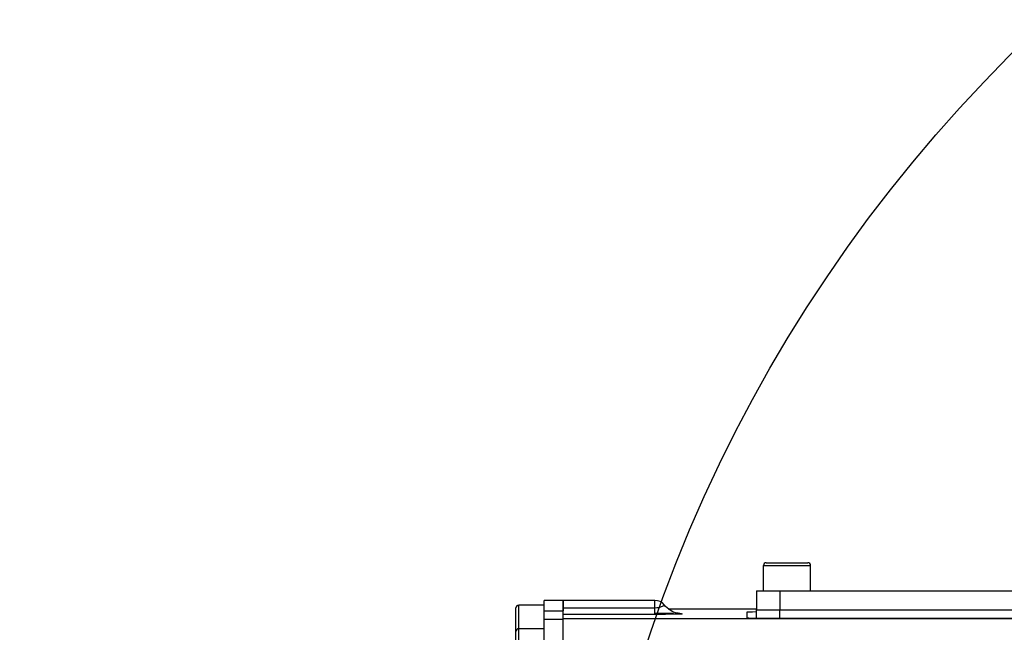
# Model space of a CAD drawing. Header units: millimetres. Extents: x 0 to 11890, y 0 to 8410.
# Tile 33 of 116: x 6221 to 6430, y 1864 to 1994. Entities that reach past the tile are written whole.
import ezdxf

# ---------------------------------------------------------------- set-up
doc = ezdxf.new("R2010")
doc.units = ezdxf.units.MM
doc.header["$LTSCALE"] = 653.95
doc.layers.get('0').update_dxf_attribs({"linetype": 'CONTINUOUS'})
for name, color, linetype in [('304103000034DXF_CONTINUOUS_LINE', 7, 'CONTINUOUS'), ('304103000046DXF_CONTINUOUS_LINE', 7, 'CONTINUOUS'), ('304105000083DXF_CONTINUOUS_LINE', 7, 'CONTINUOUS'), ('304105000338DXF_CONTINUOUS_LINE', 7, 'CONTINUOUS'), ('304106000031DXF_CONTINUOUS_LINE', 7, 'CONTINUOUS'), ('501023000027DXF_CONTINUOUS_LINE', 7, 'CONTINUOUS'), ('501023000078DXF_CONTINUOUS_LINE', 7, 'CONTINUOUS'), ('JISHUZIL_DXF_DIMENSION', 7, 'CONTINUOUS')]:
    doc.layers.add(name, color=color, linetype=linetype)
doc.styles.get("Standard").update_dxf_attribs({"font": 'txt', "width": 0.7})
doc.dimstyles.new('DIMSTYLE_6', dxfattribs={"dimtxt": 80, "dimasz": 70, "dimexe": 1.5, "dimexo": 0, "dimgap": 4, "dimtad": 0, "dimtih": 1, "dimtoh": 1, "dimdec": 1, "dimdsep": 46, "dimtxsty": 'Standard', "dimblk": '_FILLED', "dimblk1": '_FILLED', "dimblk2": '_FILLED', "dimcen": 0.09, "dimclrt": 5, "dimazin": 2, "dimtp": 0.5, "dimtm": 0.5, "dimtfac": 1, "dimtdec": 65535, "dimtofl": 0, "dimtmove": 0, "dimatfit": 3, "dimldrblk": '_FILLED', "dimfxl": 0, "dimtolj": 1, "dimarcsym": 0})

# ---------------------------------------------------------------- blocks, each defined once
blk = doc.blocks.new('*D11')
at = {"layer": 'JISHUZIL_DXF_DIMENSION', "color": 2, "linetype": 'Continuous', "transparency": 16777216}
blk.add_line((7782.55, 1762.67), (7249.91, 1762.67), dxfattribs=at)
for start, end in [(93.89526, 167), (0, 72.88208)]:
    blk.add_arc((6653.95, 1762.67), 610.96, start, end, dxfattribs=at)
for points in [[(6068.67, 1970.11), (6058.65, 1900.11), (6087.87, 1964.5)], [(7250.91, 1831.99), (7264.91, 1762.67), (7270.88, 1833.13)]]:
    blk.add_solid(points, dxfattribs=at)
blk = doc.blocks.new('_FILLED')
at = {"color": 0, "linetype": 'ByBlock'}
blk.add_solid([(0, 0), (-1, 0.1429), (-1, -0.1429)], dxfattribs=at)

msp = doc.modelspace()

# ---------------------------------------------------------------- linework, layer by layer
at = {"color": 4, "linetype": 'Continuous'}
msp.add_circle((6653.947, 1762.673), 316, dxfattribs=at)
at = {"layer": '304103000034DXF_CONTINUOUS_LINE', "color": 7, "linetype": 'Continuous'}
msp.add_arc((6653.947, 1762.673), 225, 72.65327, 219.29549, dxfattribs=at)
at = {"layer": '304103000046DXF_CONTINUOUS_LINE', "color": 7, "linetype": 'Continuous'}
for p, q in [((6335.947, 1842.71), (6335.947, 1870.673)), ((6355.447, 1870.673), (6335.947, 1870.673)), ((6358.253, 1868.906), (6376.947, 1868.906)), ((6374.947, 1868.157), (6374.947, 1866.987)), ((6379.947, 1866.9), (6454.633, 1866.9))]:
    msp.add_line(p, q, dxfattribs=at)
at = {"layer": '304103000046DXF_CONTINUOUS_LINE', "color": 9, "linetype": 'Continuous'}
for p, q in [((6355.447, 1867.713), (6355.447, 1870.673)), ((6355.447, 1869.058), (6335.947, 1869.058)), ((6355.447, 1867.713), (6335.947, 1867.713)), ((6454.566, 1866.776), (6335.947, 1866.776))]:
    msp.add_line(p, q, dxfattribs=at)
at = {"layer": '304103000046DXF_CONTINUOUS_LINE', "color": 7, "linetype": 'Continuous'}
msp.add_lwpolyline([(6360.618, 1867.898), (6360.68, 1867.895), (6360.656, 1867.897), (6360.365, 1867.94), (6359.824, 1868.074), (6359.121, 1868.352), (6358.373, 1868.801), (6357.678, 1869.412), (6357.403, 1869.73)], dxfattribs=at)
msp.add_arc((6355.447, 1868.173), 2.5, 38.51354, 90, dxfattribs=at)
for centre, start_param, end_param in [((6379.947, 1868.157), 2.2140382, 3.1415927), ((6379.947, 1866.987), 3.1415927, 4.712389)]:
    msp.add_ellipse(centre, major_axis=(5, 0), ratio=0.0174551, start_param=start_param, end_param=end_param, dxfattribs=at)
at = {"layer": '304103000046DXF_CONTINUOUS_LINE', "color": 9, "linetype": 'Continuous'}
for points, knots in [([(6357.403, 1869.73), (6357.491, 1869.63), (6356.445, 1869.108), (6356.019, 1869.058), (6355.447, 1869.058)], [0, 0, 0, 0, 0.1882033, 1, 1, 1, 1]), ([(6355.447, 1867.97), (6355.816, 1867.97), (6357.129, 1867.967), (6358.442, 1867.957), (6359.386, 1867.939)], [0, 0, 0, 0, 0.2810121, 1, 1, 1, 1]), ([(6359.253, 1867.742), (6358.983, 1867.737), (6357.714, 1867.719), (6356.445, 1867.713), (6355.447, 1867.713)], [0, 0, 0, 0, 0.2127885, 1, 1, 1, 1]), ([(6360.614, 1867.905), (6360.825, 1867.896), (6362.104, 1867.71), (6359.915, 1867.754), (6359.253, 1867.742)], [0, 0, 0, 0, 0.2409483, 1, 1, 1, 1])]:
    msp.add_open_spline(points, degree=3, knots=knots, dxfattribs=at)
at = {"layer": '304105000083DXF_CONTINUOUS_LINE', "color": 7, "linetype": 'Continuous'}
for p, q in [((6376.947, 1872.673), (6376.947, 1868.673)), ((6376.947, 1872.673), (6457.756, 1872.673)), ((6376.947, 1868.673), (6455.592, 1868.673))]:
    msp.add_line(p, q, dxfattribs=at)
at = {"layer": '304105000083DXF_CONTINUOUS_LINE', "color": 9, "linetype": 'Continuous'}
msp.add_line((6381.947, 1872.673), (6381.947, 1868.673), dxfattribs=at)
at = {"layer": '304105000338DXF_CONTINUOUS_LINE', "color": 7, "linetype": 'Continuous'}
for p, q in [((6335.947, 1870.673), (6331.947, 1870.673)), ((6331.947, 1654.674), (6331.947, 1870.672)), ((6335.947, 1870.672), (6335.947, 1868.491)), ((6331.947, 1866.673), (6335.947, 1866.673))]:
    msp.add_line(p, q, dxfattribs=at)
at = {"layer": '304105000338DXF_CONTINUOUS_LINE', "color": 9, "linetype": 'Continuous'}
msp.add_line((6331.947, 1868.491), (6335.947, 1868.491), dxfattribs=at)
at = {"layer": '304106000031DXF_CONTINUOUS_LINE', "color": 7, "linetype": 'Continuous'}
for p, q in [((6376.947, 1866.918), (6376.947, 1868.673)), ((6376.947, 1868.673), (6455.592, 1868.673))]:
    msp.add_line(p, q, dxfattribs=at)
at = {"layer": '304106000031DXF_CONTINUOUS_LINE', "color": 9, "linetype": 'Continuous'}
msp.add_line((6381.947, 1866.9), (6381.947, 1868.673), dxfattribs=at)
at = {"layer": '501023000027DXF_CONTINUOUS_LINE', "color": 7, "linetype": 'Continuous'}
for p, q in [((6325.947, 1864.073), (6325.947, 1869.073)), ((6331.947, 1869.673), (6326.547, 1869.673)), ((6331.947, 1864.673), (6326.547, 1864.673)), ((6325.947, 1855.273), (6325.947, 1864.073))]:
    msp.add_line(p, q, dxfattribs=at)
at = {"layer": '501023000027DXF_CONTINUOUS_LINE', "color": 9, "linetype": 'Continuous'}
for p, q in [((6326.547, 1864.673), (6326.547, 1869.673)), ((6326.547, 1854.673), (6326.547, 1864.673))]:
    msp.add_line(p, q, dxfattribs=at)
at = {"layer": '501023000027DXF_CONTINUOUS_LINE', "color": 7, "linetype": 'Continuous'}
for centre in [(6326.547, 1869.073), (6326.547, 1864.073)]:
    msp.add_arc(centre, 0.6, 90, 180, dxfattribs=at)
at = {"layer": '501023000078DXF_CONTINUOUS_LINE', "color": 7, "linetype": 'Continuous'}
for p, q in [((6378.447, 1872.673), (6378.447, 1878.073)), ((6379.047, 1878.673), (6387.847, 1878.673)), ((6388.447, 1872.673), (6388.447, 1878.073))]:
    msp.add_line(p, q, dxfattribs=at)
at = {"layer": '501023000078DXF_CONTINUOUS_LINE', "color": 9, "linetype": 'Continuous'}
msp.add_line((6378.447, 1878.073), (6388.447, 1878.073), dxfattribs=at)
at = {"layer": '501023000078DXF_CONTINUOUS_LINE', "color": 7, "linetype": 'Continuous'}
for centre, start, end in [((6379.047, 1878.073), 90, 180), ((6387.847, 1878.073), 0, 90)]:
    msp.add_arc(centre, 0.6, start, end, dxfattribs=at)

# ---------------------------------------------------------------- dimensions: what is measured, and where the dimension line sits
at = {"layer": 'JISHUZIL_DXF_DIMENSION', "color": 2, "linetype": 'Continuous'}
dim = msp.add_angular_dim_2l(base=(6723.11, 2369.705), line1=((7776.437, 1762.673), (7782.547, 1762.673)), line2=((6064.6, 1898.735), (6058.647, 1900.109)), dimstyle='DIMSTYLE_6', dxfattribs=at)
dim.commit()
dim.dimension.update_dxf_attribs({"geometry": '*D11', "text_midpoint": (6612.443, 2329.705), "dimtype": 162})

doc.saveas('drawing.dxf')
